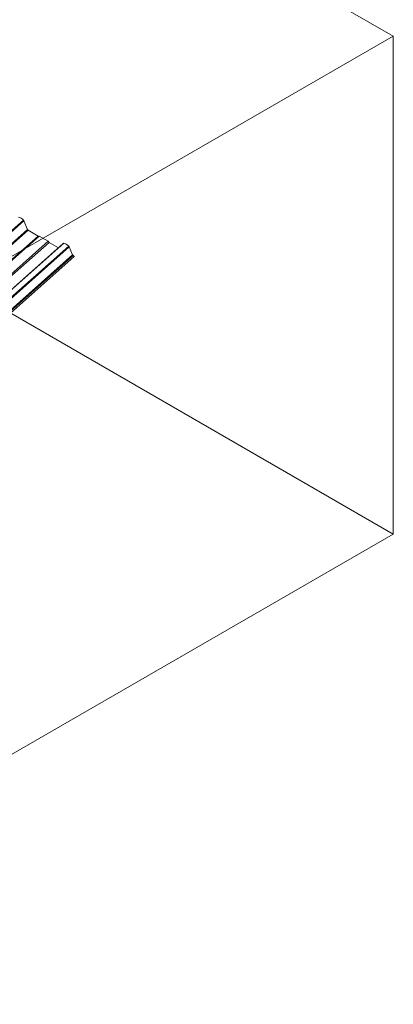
# Model space of a CAD drawing. Header units: millimetres. Extents: x 5480 to 10527, y -23380 to -18986.
# Tile 8 of 9: x 9417 to 10527, y -23380 to -20454. Entities that reach past the tile are written whole.
import ezdxf

# ---------------------------------------------------------------- set-up
doc = ezdxf.new("R2010")
doc.units = ezdxf.units.MM
doc.layers.add('G-ANNO-SYMB', color=111, linetype='Continuous', lineweight=9)
doc.layers.add('S-BEAM', color=12, linetype='Continuous', lineweight=18)

msp = doc.modelspace()

# ---------------------------------------------------------------- linework, layer by layer
at = {"layer": 'G-ANNO-SYMB'}
for p, q in [((10527, -20502.4), (7900.9, -18986.2)), ((10527, -21982.6), (7900.9, -20466.4)), ((10527, -20502.4), (8106.5, -21899.9)), ((10527, -20502.4), (10527, -21982.6)), ((10527, -21982.6), (8106.5, -23380.1))]:
    msp.add_line(p, q, dxfattribs=at)
at = {"layer": 'S-BEAM'}
for p, q in [((9428.5, -21049.4), (8184.3, -22152.7)), ((9430, -21051.6), (8186.1, -22154.6)), ((9440.9, -21077.5), (9430, -21051.6)), ((9440.9, -21077.5), (8201.2, -22176.7)), ((9442.4, -21079.7), (8203.1, -22178.7)), ((9472.1, -21096.8), (8232.7, -22195.8)), ((9475, -21097), (8235.3, -22196.3)), ((9472.1, -21096.8), (9442.4, -21079.7)), ((9475, -21097), (9472.1, -21096.8)), ((9501.7, -21112.4), (9475, -21097)), ((9501.7, -21112.4), (8262, -22211.7)), ((9504.6, -21115.6), (8265.2, -22214.6)), ((9546.8, -21118.8), (8302.9, -22221.9)), ((9548.1, -21118.5), (8304, -22221.7)), ((9562.9, -21127), (8318.7, -22230.2)), ((9504.6, -21115.6), (9501.7, -21112.4)), ((9532.4, -21131.6), (9504.6, -21115.6)), ((9564.3, -21129.1), (8320.5, -22232.2)), ((9574.4, -21153), (8334.4, -22252.6)), ((9575.8, -21155), (8336.1, -22254.3)), ((9574.4, -21153), (9564.3, -21129.1)), ((9578.4, -21156.5), (9575.8, -21155)), ((8339.1, -22256.5), (9578.6, -21157.3))]:
    msp.add_line(p, q, dxfattribs=at)
for points in [[(9421.2, -21043.7, 0), (9417.4, -21041.9, 0), (9413.8, -21040.9, 0)], [(9428.5, -21049.4, 0), (9424.9, -21046.2, 0), (9421.2, -21043.7, 0)], [(9430, -21051.6, 0), (9429.6, -21050.8, 0), (9429.1, -21050, 0), (9428.5, -21049.4, 0)], [(9442.4, -21079.7, 0), (9442, -21079.2, 0), (9441.5, -21078.7, 0), (9441.2, -21078.1, 0), (9440.9, -21077.5, 0)], [(9548.1, -21118.5, 0), (9547.6, -21118.5, 0), (9547.1, -21118.6, 0), (9546.7, -21118.9, 0)], [(9555.5, -21121.3, 0), (9551.8, -21119.5, 0), (9548.1, -21118.5, 0)], [(9562.9, -21127, 0), (9559.2, -21123.8, 0), (9555.5, -21121.3, 0)], [(9564.3, -21129.1, 0), (9563.9, -21128.3, 0), (9563.4, -21127.6, 0), (9562.9, -21127, 0)], [(9575.8, -21155, 0), (9575.3, -21154.5, 0), (9574.8, -21153.8, 0), (9574.4, -21153, 0)], [(9578.6, -21157.3, 0), (9578.6, -21157.3, 0), (9578.7, -21157.2, 0), (9578.7, -21157.2, 0), (9578.7, -21157.1, 0), (9578.7, -21156.9, 0), (9578.6, -21156.8, 0), (9578.6, -21156.7, 0), (9578.5, -21156.6, 0), (9578.4, -21156.5, 0), (9578.4, -21156.5, 0)]]:
    msp.add_polyline3d(points, dxfattribs=at)

doc.saveas('drawing.dxf')
